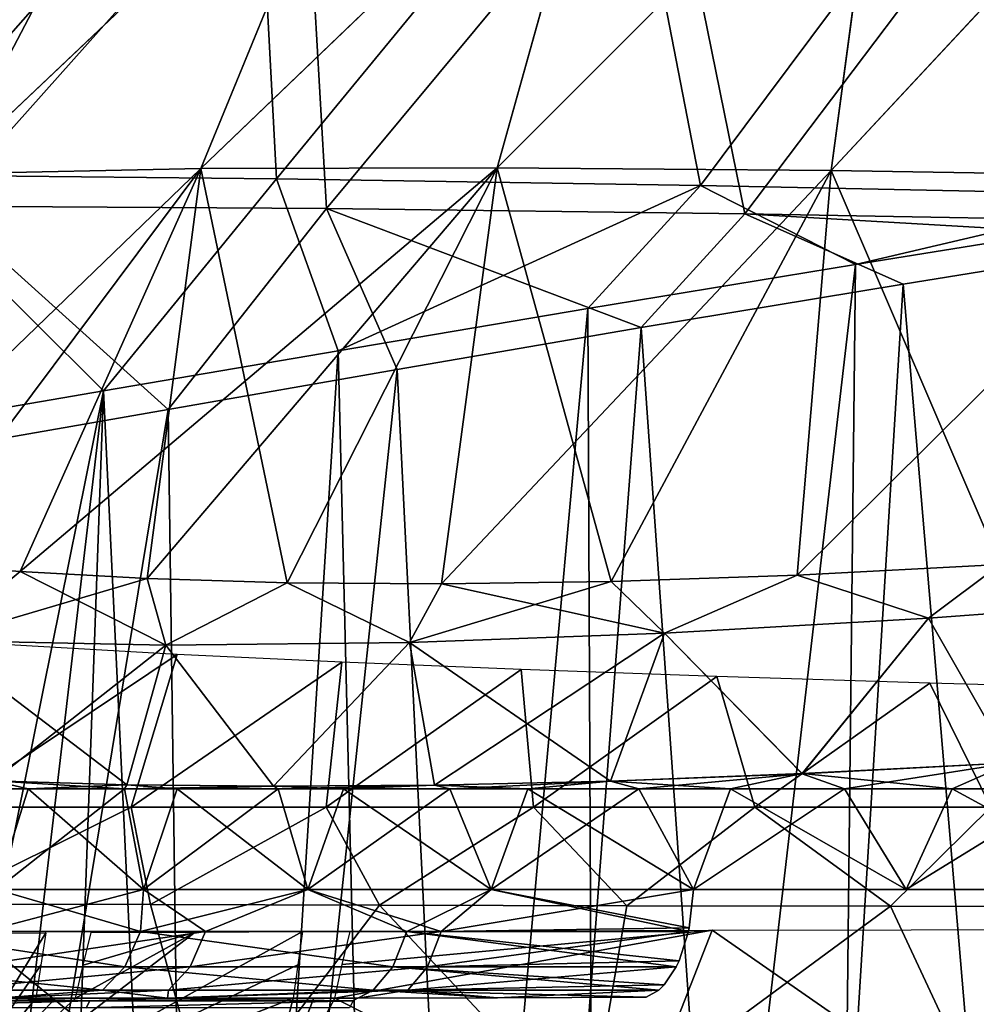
# Model space of a CAD drawing. Header units: millimetres. Extents: x -148 to 148, y -43 to 91.
# Tile 43 of 149: x -99 to -74, y 4 to 30. Entities that reach past the tile are written whole.
import ezdxf

# ---------------------------------------------------------------- set-up
doc = ezdxf.new("R2010")
doc.units = ezdxf.units.MM
doc.header["$LTSCALE"] = 65.185185
for name, color, linetype in [('11', 7, 'CONTINUOUS'), ('12', 7, 'CONTINUOUS'), ('16', 7, 'CONTINUOUS'), ('17', 7, 'CONTINUOUS'), ('181', 7, 'CONTINUOUS'), ('185', 7, 'CONTINUOUS'), ('19', 7, 'CONTINUOUS'), ('197', 7, 'CONTINUOUS'), ('198', 7, 'CONTINUOUS'), ('203', 7, 'CONTINUOUS'), ('208', 7, 'CONTINUOUS'), ('211', 7, 'CONTINUOUS'), ('218', 7, 'CONTINUOUS'), ('3', 7, 'CONTINUOUS'), ('4', 7, 'CONTINUOUS'), ('5', 7, 'CONTINUOUS'), ('6', 7, 'CONTINUOUS'), ('7', 7, 'CONTINUOUS'), ('8', 7, 'CONTINUOUS'), ('9', 7, 'CONTINUOUS')]:
    doc.layers.add(name, color=color, linetype=linetype)

msp = doc.modelspace()

# ---------------------------------------------------------------- linework, layer by layer
at = {"layer": '11', "color": 254, "linetype": 'Continuous', "true_color": 0xb0e0e6}
for points in [[(-99.125, 15.668, 38.534), (-102.115, 15.908, 35.62), (-101.303, 13.862, 37.422), (-99.125, 15.668, 38.534)], [(-73.482, 15.858, 55.249), (-78.798, 15.58, 52.617), (-75.356, 14.45, 54.841), (-73.482, 15.858, 55.249)], [(-68.262, 14.972, 57.983), (-73.482, 15.858, 55.249), (-75.356, 14.45, 54.841), (-68.262, 14.972, 57.983)], [(-95.317, 13.747, 42.597), (-99.125, 15.668, 38.534), (-101.303, 13.862, 37.422), (-95.317, 13.747, 42.597)], [(-95.808, 15.488, 41.427), (-99.125, 15.668, 38.534), (-95.317, 13.747, 42.597), (-95.808, 15.488, 41.427)], [(-92.14, 15.378, 44.294), (-95.808, 15.488, 41.427), (-95.317, 13.747, 42.597), (-92.14, 15.378, 44.294)], [(-78.798, 15.58, 52.617), (-83.663, 15.413, 49.901), (-82.265, 14.056, 51.257), (-78.798, 15.58, 52.617)], [(-75.356, 14.45, 54.841), (-78.798, 15.58, 52.617), (-82.265, 14.056, 51.257), (-75.356, 14.45, 54.841)], [(-88.941, 13.815, 47.191), (-92.14, 15.378, 44.294), (-95.317, 13.747, 42.597), (-88.941, 13.815, 47.191)], [(-88.1, 15.35, 47.123), (-92.14, 15.378, 44.294), (-88.941, 13.815, 47.191), (-88.1, 15.35, 47.123)], [(-82.265, 14.056, 51.257), (-88.1, 15.35, 47.123), (-88.941, 13.815, 47.191), (-82.265, 14.056, 51.257)], [(-83.663, 15.413, 49.901), (-88.1, 15.35, 47.123), (-82.265, 14.056, 51.257), (-83.663, 15.413, 49.901)], [(-73.197, 10.665, 56.579), (-68.262, 14.972, 57.983), (-75.356, 14.45, 54.841), (-73.197, 10.665, 56.579)], [(-78.661, 10.38, 53.931), (-75.356, 14.45, 54.841), (-82.265, 14.056, 51.257), (-78.661, 10.38, 53.931)], [(-78.661, 10.38, 53.931), (-73.197, 10.665, 56.579), (-75.356, 14.45, 54.841), (-78.661, 10.38, 53.931)], [(-83.684, 10.187, 51.189), (-82.265, 14.056, 51.257), (-88.941, 13.815, 47.191), (-83.684, 10.187, 51.189)], [(-83.684, 10.187, 51.189), (-78.661, 10.38, 53.931), (-82.265, 14.056, 51.257), (-83.684, 10.187, 51.189)], [(-99.833, 10.188, 39.606), (-96.338, 10.091, 42.572), (-101.303, 13.862, 37.422), (-99.833, 10.188, 39.606)], [(-96.338, 10.091, 42.572), (-95.317, 13.747, 42.597), (-101.303, 13.862, 37.422), (-96.338, 10.091, 42.572)], [(-96.338, 10.091, 42.572), (-92.497, 10.052, 45.497), (-95.317, 13.747, 42.597), (-96.338, 10.091, 42.572)], [(-92.497, 10.052, 45.497), (-88.941, 13.815, 47.191), (-95.317, 13.747, 42.597), (-92.497, 10.052, 45.497)], [(-92.497, 10.052, 45.497), (-88.285, 10.081, 48.374), (-88.941, 13.815, 47.191), (-92.497, 10.052, 45.497)], [(-88.285, 10.081, 48.374), (-83.684, 10.187, 51.189), (-88.941, 13.815, 47.191), (-88.285, 10.081, 48.374)]]:
    msp.add_3dface(points, dxfattribs=at)
at = {"layer": '12', "color": 254, "linetype": 'Continuous', "true_color": 0xb0e0e6}
for points in [[(-102.115, 15.908, -35.62), (-99.125, 15.669, -38.534), (-101.303, 13.862, -37.422), (-102.115, 15.908, -35.62)], [(-78.798, 15.58, -52.617), (-73.482, 15.858, -55.249), (-75.356, 14.45, -54.841), (-78.798, 15.58, -52.617)], [(-73.482, 15.858, -55.249), (-68.262, 14.972, -57.983), (-75.356, 14.45, -54.841), (-73.482, 15.858, -55.249)], [(-99.125, 15.669, -38.534), (-95.808, 15.488, -41.427), (-101.303, 13.862, -37.422), (-99.125, 15.669, -38.534)], [(-95.808, 15.488, -41.427), (-95.317, 13.747, -42.597), (-101.303, 13.862, -37.422), (-95.808, 15.488, -41.427)], [(-95.808, 15.488, -41.427), (-92.14, 15.378, -44.294), (-95.317, 13.747, -42.597), (-95.808, 15.488, -41.427)], [(-83.663, 15.414, -49.901), (-78.798, 15.58, -52.617), (-82.265, 14.056, -51.257), (-83.663, 15.414, -49.901)], [(-78.798, 15.58, -52.617), (-75.356, 14.45, -54.841), (-82.265, 14.056, -51.257), (-78.798, 15.58, -52.617)], [(-92.14, 15.378, -44.294), (-88.941, 13.815, -47.191), (-95.317, 13.747, -42.597), (-92.14, 15.378, -44.294)], [(-92.14, 15.378, -44.294), (-88.099, 15.35, -47.123), (-88.941, 13.815, -47.191), (-92.14, 15.378, -44.294)], [(-83.663, 15.414, -49.901), (-82.265, 14.056, -51.257), (-88.941, 13.815, -47.191), (-83.663, 15.414, -49.901)], [(-88.099, 15.35, -47.123), (-83.663, 15.414, -49.901), (-88.941, 13.815, -47.191), (-88.099, 15.35, -47.123)], [(-68.262, 14.972, -57.983), (-73.197, 10.665, -56.579), (-75.356, 14.45, -54.841), (-68.262, 14.972, -57.983)], [(-75.356, 14.45, -54.841), (-78.661, 10.379, -53.931), (-82.265, 14.056, -51.257), (-75.356, 14.45, -54.841)], [(-73.197, 10.665, -56.579), (-78.661, 10.379, -53.931), (-75.356, 14.45, -54.841), (-73.197, 10.665, -56.579)], [(-82.265, 14.056, -51.257), (-88.285, 10.081, -48.374), (-88.941, 13.815, -47.191), (-82.265, 14.056, -51.257)], [(-83.684, 10.187, -51.189), (-88.285, 10.081, -48.374), (-82.265, 14.056, -51.257), (-83.684, 10.187, -51.189)], [(-78.661, 10.379, -53.931), (-83.684, 10.187, -51.189), (-82.265, 14.056, -51.257), (-78.661, 10.379, -53.931)], [(-95.317, 13.747, -42.597), (-99.833, 10.188, -39.606), (-101.303, 13.862, -37.422), (-95.317, 13.747, -42.597)], [(-96.338, 10.091, -42.572), (-99.833, 10.188, -39.606), (-95.317, 13.747, -42.597), (-96.338, 10.091, -42.572)], [(-92.497, 10.052, -45.497), (-96.338, 10.091, -42.572), (-95.317, 13.747, -42.597), (-92.497, 10.052, -45.497)], [(-88.941, 13.815, -47.191), (-92.497, 10.052, -45.497), (-95.317, 13.747, -42.597), (-88.941, 13.815, -47.191)], [(-88.285, 10.081, -48.374), (-92.497, 10.052, -45.497), (-88.941, 13.815, -47.191), (-88.285, 10.081, -48.374)]]:
    msp.add_3dface(points, dxfattribs=at)
at = {"layer": '16', "color": 254, "linetype": 'Continuous', "true_color": 0xb0e0e6}
for points in [[(-100.079, 6.244, -39.95), (-95.903, 7.343, -43.103), (-94.279, 6.244, -44.698), (-100.079, 6.244, -39.95)], [(-99.752, 7.343, -39.878), (-95.903, 7.343, -43.103), (-100.079, 6.244, -39.95), (-99.752, 7.343, -39.878)], [(-95.903, 7.343, -43.103), (-91.597, 7.343, -46.312), (-94.279, 6.244, -44.698), (-95.903, 7.343, -43.103)], [(-94.279, 6.244, -44.698), (-91.597, 7.343, -46.312), (-88.109, 6.244, -48.982), (-94.279, 6.244, -44.698)], [(-91.597, 7.343, -46.312), (-86.807, 7.343, -49.484), (-88.109, 6.244, -48.982), (-91.597, 7.343, -46.312)], [(-88.109, 6.244, -48.982), (-81.508, 7.343, -52.59), (-81.618, 6.343, -52.79), (-88.109, 6.244, -48.982)], [(-86.807, 7.343, -49.484), (-81.508, 7.343, -52.59), (-88.109, 6.244, -48.982), (-86.807, 7.343, -49.484)], [(-100.079, 6.244, -39.95), (-94.279, 6.244, -44.698), (-100.519, 5.323, -40.443), (-100.079, 6.244, -39.95)], [(-100.519, 5.323, -40.443), (-94.279, 6.244, -44.698), (-94.676, 5.323, -45.225), (-100.519, 5.323, -40.443)], [(-94.279, 6.244, -44.698), (-88.109, 6.244, -48.982), (-94.676, 5.323, -45.225), (-94.279, 6.244, -44.698)], [(-94.676, 5.323, -45.225), (-88.109, 6.244, -48.982), (-88.465, 5.323, -49.537), (-94.676, 5.323, -45.225)], [(-88.109, 6.244, -48.982), (-81.639, 6.244, -52.828), (-88.465, 5.323, -49.537), (-88.109, 6.244, -48.982)], [(-81.639, 6.244, -52.828), (-81.885, 5.478, -53.273), (-88.465, 5.323, -49.537), (-81.639, 6.244, -52.828)], [(-81.639, 6.244, -52.828), (-88.109, 6.244, -48.982), (-81.618, 6.343, -52.79), (-81.639, 6.244, -52.828)], [(-88.465, 5.323, -49.537), (-81.885, 5.478, -53.273), (-81.958, 5.323, -53.406), (-88.465, 5.323, -49.537)], [(-101.155, 4.713, -41.155), (-100.519, 5.323, -40.443), (-94.676, 5.323, -45.225), (-101.155, 4.713, -41.155)], [(-95.25, 4.713, -45.988), (-101.155, 4.713, -41.155), (-94.676, 5.323, -45.225), (-95.25, 4.713, -45.988)], [(-95.25, 4.713, -45.988), (-94.676, 5.323, -45.225), (-88.465, 5.323, -49.537), (-95.25, 4.713, -45.988)], [(-88.98, 4.713, -50.341), (-95.25, 4.713, -45.988), (-88.465, 5.323, -49.537), (-88.98, 4.713, -50.341)], [(-88.98, 4.713, -50.341), (-81.958, 5.323, -53.406), (-82.276, 4.849, -53.984), (-88.98, 4.713, -50.341)], [(-88.98, 4.713, -50.341), (-88.465, 5.323, -49.537), (-81.958, 5.323, -53.406), (-88.98, 4.713, -50.341)], [(-95.25, 4.713, -45.988), (-99.722, 4.5, -43.859), (-101.155, 4.713, -41.155), (-95.25, 4.713, -45.988)], [(-95.271, 4.5, -47.357), (-99.722, 4.5, -43.859), (-95.25, 4.713, -45.988), (-95.271, 4.5, -47.357)], [(-90.294, 4.5, -50.813), (-95.271, 4.5, -47.357), (-88.98, 4.713, -50.341), (-90.294, 4.5, -50.813)], [(-88.98, 4.713, -50.341), (-95.271, 4.5, -47.357), (-95.25, 4.713, -45.988), (-88.98, 4.713, -50.341)], [(-86.641, 4.508, -52.843), (-90.294, 4.5, -50.813), (-88.98, 4.713, -50.341), (-86.641, 4.508, -52.843)], [(-82.419, 4.713, -54.242), (-88.98, 4.713, -50.341), (-82.276, 4.849, -53.984), (-82.419, 4.713, -54.242)], [(-82.419, 4.713, -54.242), (-86.641, 4.508, -52.843), (-88.98, 4.713, -50.341), (-82.419, 4.713, -54.242)], [(-82.747, 4.531, -54.838), (-86.641, 4.508, -52.843), (-82.419, 4.713, -54.242), (-82.747, 4.531, -54.838)]]:
    msp.add_3dface(points, dxfattribs=at)
at = {"layer": '17', "color": 254, "linetype": 'Continuous', "true_color": 0xb0e0e6}
for points in [[(-95.978, 6.244, 43.39), (-99.752, 7.343, 39.878), (-102.428, 6.244, 37.768), (-95.978, 6.244, 43.39)], [(-95.903, 7.343, 43.103), (-99.752, 7.343, 39.878), (-95.978, 6.244, 43.39), (-95.903, 7.343, 43.103)], [(-91.597, 7.343, 46.312), (-95.903, 7.343, 43.103), (-95.978, 6.244, 43.39), (-91.597, 7.343, 46.312)], [(-89.01, 6.244, 48.397), (-91.597, 7.343, 46.312), (-95.978, 6.244, 43.39), (-89.01, 6.244, 48.397)], [(-86.807, 7.343, 49.484), (-91.597, 7.343, 46.312), (-89.01, 6.244, 48.397), (-86.807, 7.343, 49.484)], [(-81.639, 6.244, 52.828), (-86.807, 7.343, 49.484), (-89.01, 6.244, 48.397), (-81.639, 6.244, 52.828)], [(-81.508, 7.343, 52.59), (-86.807, 7.343, 49.484), (-81.618, 6.343, 52.79), (-81.508, 7.343, 52.59)], [(-81.618, 6.343, 52.79), (-86.807, 7.343, 49.484), (-81.639, 6.244, 52.828), (-81.618, 6.343, 52.79)], [(-96.387, 5.323, 43.908), (-102.428, 6.244, 37.768), (-102.887, 5.323, 38.242), (-96.387, 5.323, 43.908)], [(-95.978, 6.244, 43.39), (-102.428, 6.244, 37.768), (-96.387, 5.323, 43.908), (-95.978, 6.244, 43.39)], [(-89.372, 5.323, 48.949), (-95.978, 6.244, 43.39), (-96.387, 5.323, 43.908), (-89.372, 5.323, 48.949)], [(-89.01, 6.244, 48.397), (-95.978, 6.244, 43.39), (-89.372, 5.323, 48.949), (-89.01, 6.244, 48.397)], [(-81.958, 5.323, 53.406), (-89.01, 6.244, 48.397), (-89.372, 5.323, 48.949), (-81.958, 5.323, 53.406)], [(-81.639, 6.244, 52.828), (-89.01, 6.244, 48.397), (-81.885, 5.478, 53.273), (-81.639, 6.244, 52.828)], [(-81.885, 5.478, 53.273), (-89.01, 6.244, 48.397), (-81.958, 5.323, 53.406), (-81.885, 5.478, 53.273)], [(-103.551, 4.713, 38.929), (-96.978, 4.713, 44.658), (-102.887, 5.323, 38.242), (-103.551, 4.713, 38.929)], [(-96.978, 4.713, 44.658), (-96.387, 5.323, 43.908), (-102.887, 5.323, 38.242), (-96.978, 4.713, 44.658)], [(-96.978, 4.713, 44.658), (-89.895, 4.713, 49.748), (-96.387, 5.323, 43.908), (-96.978, 4.713, 44.658)], [(-89.895, 4.713, 49.748), (-89.372, 5.323, 48.949), (-96.387, 5.323, 43.908), (-89.895, 4.713, 49.748)], [(-89.895, 4.713, 49.748), (-82.419, 4.713, 54.242), (-89.372, 5.323, 48.949), (-89.895, 4.713, 49.748)], [(-89.372, 5.323, 48.949), (-82.419, 4.713, 54.242), (-82.276, 4.849, 53.984), (-89.372, 5.323, 48.949)], [(-81.958, 5.323, 53.406), (-89.372, 5.323, 48.949), (-82.276, 4.849, 53.984), (-81.958, 5.323, 53.406)], [(-103.551, 4.713, 38.929), (-99.722, 4.5, 43.859), (-96.978, 4.713, 44.658), (-103.551, 4.713, 38.929)], [(-99.722, 4.5, 43.859), (-95.271, 4.5, 47.357), (-96.978, 4.713, 44.658), (-99.722, 4.5, 43.859)], [(-96.978, 4.713, 44.658), (-95.271, 4.5, 47.357), (-89.895, 4.713, 49.748), (-96.978, 4.713, 44.658)], [(-95.271, 4.5, 47.357), (-90.294, 4.5, 50.813), (-89.895, 4.713, 49.748), (-95.271, 4.5, 47.357)], [(-89.895, 4.713, 49.748), (-90.294, 4.5, 50.813), (-86.641, 4.508, 52.843), (-89.895, 4.713, 49.748)], [(-82.747, 4.531, 54.838), (-89.895, 4.713, 49.748), (-86.641, 4.508, 52.843), (-82.747, 4.531, 54.838)], [(-82.419, 4.713, 54.242), (-89.895, 4.713, 49.748), (-82.747, 4.531, 54.838), (-82.419, 4.713, 54.242)]]:
    msp.add_3dface(points, dxfattribs=at)
at = {"layer": '181', "color": 7, "linetype": 'Continuous'}
for points in [[(-101.728, 37.03, -48.281), (-93.004, 36.983, -54.424), (-102.632, 26.057, -55.357), (-101.728, 37.03, -48.281)], [(-102.632, 26.057, -55.357), (-93.004, 36.983, -54.424), (-92.423, 25.956, -61.787), (-102.632, 26.057, -55.357)], [(-93.004, 36.983, -54.424), (-83.47, 36.845, -60.083), (-92.423, 25.956, -61.787), (-93.004, 36.983, -54.424)], [(-92.423, 25.956, -61.787), (-83.47, 36.845, -60.083), (-81.328, 25.779, -67.601), (-92.423, 25.956, -61.787)], [(-83.47, 36.845, -60.083), (-73.226, 36.626, -65.197), (-81.328, 25.779, -67.601), (-83.47, 36.845, -60.083)], [(-81.328, 25.779, -67.601), (-73.226, 36.626, -65.197), (-69.498, 25.533, -72.725), (-81.328, 25.779, -67.601)], [(-108.166, 18.476, -55.748), (-102.632, 26.057, -55.357), (-96.948, 20.399, -62.059), (-108.166, 18.476, -55.748)], [(-102.632, 26.057, -55.357), (-92.423, 25.956, -61.787), (-96.948, 20.399, -62.059), (-102.632, 26.057, -55.357)], [(-96.948, 20.399, -62.059), (-92.423, 25.956, -61.787), (-90.81, 21.451, -64.991), (-96.948, 20.399, -62.059)], [(-92.423, 25.956, -61.787), (-81.328, 25.779, -67.601), (-90.81, 21.451, -64.991), (-92.423, 25.956, -61.787)], [(-90.81, 21.451, -64.991), (-81.328, 25.779, -67.601), (-84.272, 22.556, -67.778), (-90.81, 21.451, -64.991)], [(-84.272, 22.556, -67.778), (-81.328, 25.779, -67.601), (-77.271, 23.708, -70.426), (-84.272, 22.556, -67.778)], [(-81.328, 25.779, -67.601), (-69.498, 25.533, -72.725), (-77.271, 23.708, -70.426), (-81.328, 25.779, -67.601)], [(-69.498, 25.533, -72.725), (-69.848, 24.902, -72.885), (-77.271, 23.708, -70.426), (-69.498, 25.533, -72.725)]]:
    msp.add_3dface(points, dxfattribs=at)
at = {"layer": '185', "color": 7, "linetype": 'Continuous'}
for points in [[(-77.271, 23.708, -70.426), (-69.848, 24.902, -72.885), (-77.901, -34.448, -73.436), (-77.271, 23.708, -70.426)], [(-77.901, -34.448, -73.436), (-69.848, 24.902, -72.885), (-70.962, -34.448, -75.794), (-77.901, -34.448, -73.436)], [(-84.272, 22.556, -67.778), (-77.271, 23.708, -70.426), (-84.023, -34.448, -71.103), (-84.272, 22.556, -67.778)], [(-84.023, -34.448, -71.103), (-77.271, 23.708, -70.426), (-77.901, -34.448, -73.436), (-84.023, -34.448, -71.103)], [(-90.81, 21.451, -64.991), (-84.272, 22.556, -67.778), (-89.441, -34.448, -68.822), (-90.81, 21.451, -64.991)], [(-89.441, -34.448, -68.822), (-84.272, 22.556, -67.778), (-84.023, -34.448, -71.103), (-89.441, -34.448, -68.822)], [(-96.948, 20.399, -62.059), (-90.81, 21.451, -64.991), (-94.343, -34.448, -66.565), (-96.948, 20.399, -62.059)], [(-94.343, -34.448, -66.565), (-90.81, 21.451, -64.991), (-89.441, -34.448, -68.822), (-94.343, -34.448, -66.565)], [(-108.166, 18.476, -55.748), (-96.948, 20.399, -62.059), (-108.009, -34.448, -59.121), (-108.166, 18.476, -55.748)], [(-108.009, -34.448, -59.121), (-96.948, 20.399, -62.059), (-103.382, -34.448, -61.854), (-108.009, -34.448, -59.121)], [(-103.382, -34.448, -61.854), (-96.948, 20.399, -62.059), (-98.919, -34.448, -64.276), (-103.382, -34.448, -61.854)], [(-98.919, -34.448, -64.276), (-96.948, 20.399, -62.059), (-94.343, -34.448, -66.565), (-98.919, -34.448, -64.276)]]:
    msp.add_3dface(points, dxfattribs=at)
at = {"layer": '19', "color": 254, "linetype": 'Continuous', "true_color": 0xb0e0e6}
for points in [[(-97.302, 4.433, -46.805), (-103.959, 4.25, -42.211), (-103.846, 4.433, -42.068), (-97.302, 4.433, -46.805)], [(-97.403, 4.25, -46.957), (-103.959, 4.25, -42.211), (-97.302, 4.433, -46.805), (-97.403, 4.25, -46.957)], [(-99.914, 4.5, -44.704), (-97.302, 4.433, -46.805), (-103.846, 4.433, -42.068), (-99.914, 4.5, -44.704)], [(-99.914, 4.5, -44.704), (-95.351, 4.5, -47.776), (-97.302, 4.433, -46.805), (-99.914, 4.5, -44.704)], [(-90.507, 4.25, -51.19), (-97.403, 4.25, -46.957), (-90.417, 4.433, -51.03), (-90.507, 4.25, -51.19)], [(-90.417, 4.433, -51.03), (-97.403, 4.25, -46.957), (-97.302, 4.433, -46.805), (-90.417, 4.433, -51.03)], [(-95.351, 4.5, -47.776), (-90.294, 4.5, -50.813), (-97.302, 4.433, -46.805), (-95.351, 4.5, -47.776)], [(-90.294, 4.5, -50.813), (-90.417, 4.433, -51.03), (-97.302, 4.433, -46.805), (-90.294, 4.5, -50.813)]]:
    msp.add_3dface(points, dxfattribs=at)
at = {"layer": '197', "color": 7, "linetype": 'Continuous'}
for points in [[(-95.717, 6.952, 55.152), (-96.225, 9.5, 53.936), (-101.322, 6.967, 51.717), (-95.717, 6.952, 55.152)], [(-96.225, 9.5, 53.936), (-100.983, 9.5, 50.943), (-101.322, 6.967, 51.717), (-96.225, 9.5, 53.936)], [(-91.121, 9.5, 56.824), (-96.225, 9.5, 53.936), (-95.717, 6.952, 55.152), (-91.121, 9.5, 56.824)], [(-89.729, 6.938, 58.404), (-91.121, 9.5, 56.824), (-95.717, 6.952, 55.152), (-89.729, 6.938, 58.404)], [(-85.692, 9.5, 59.582), (-91.121, 9.5, 56.824), (-89.729, 6.938, 58.404), (-85.692, 9.5, 59.582)], [(-83.249, 6.923, 61.513), (-85.692, 9.5, 59.582), (-89.729, 6.938, 58.404), (-83.249, 6.923, 61.513)], [(-79.902, 9.5, 62.215), (-85.692, 9.5, 59.582), (-83.249, 6.923, 61.513), (-79.902, 9.5, 62.215)], [(-76.355, 6.909, 64.421), (-79.902, 9.5, 62.215), (-83.249, 6.923, 61.513), (-76.355, 6.909, 64.421)], [(-73.725, 9.5, 64.716), (-79.902, 9.5, 62.215), (-76.355, 6.909, 64.421), (-73.725, 9.5, 64.716)], [(-69.082, 6.895, 67.099), (-73.725, 9.5, 64.716), (-76.355, 6.909, 64.421), (-69.082, 6.895, 67.099)]]:
    msp.add_3dface(points, dxfattribs=at)
at = {"layer": '198', "color": 7, "linetype": 'Continuous'}
for points in [[(-94.139, 1.143, 57.76), (-101.322, 6.967, 51.717), (-103.205, 1.194, 52.417), (-94.139, 1.143, 57.76)], [(-95.717, 6.952, 55.152), (-101.322, 6.967, 51.717), (-94.139, 1.143, 57.76), (-95.717, 6.952, 55.152)], [(-89.729, 6.938, 58.404), (-95.717, 6.952, 55.152), (-94.139, 1.143, 57.76), (-89.729, 6.938, 58.404)], [(-84.246, 1.091, 62.594), (-89.729, 6.938, 58.404), (-94.139, 1.143, 57.76), (-84.246, 1.091, 62.594)], [(-83.249, 6.923, 61.513), (-89.729, 6.938, 58.404), (-84.246, 1.091, 62.594), (-83.249, 6.923, 61.513)], [(-76.355, 6.909, 64.421), (-83.249, 6.923, 61.513), (-84.246, 1.091, 62.594), (-76.355, 6.909, 64.421)], [(-73.615, 1.039, 66.875), (-76.355, 6.909, 64.421), (-84.246, 1.091, 62.594), (-73.615, 1.039, 66.875)], [(-69.082, 6.895, 67.099), (-76.355, 6.909, 64.421), (-73.615, 1.039, 66.875), (-69.082, 6.895, 67.099)]]:
    msp.add_3dface(points, dxfattribs=at)
at = {"layer": '203', "color": 7, "linetype": 'Continuous'}
for points in [[(-102.156, 13.906, 38.453), (-100.983, 9.5, 50.943), (-95.016, 13.501, 44.591), (-102.156, 13.906, 38.453)], [(-100.983, 9.5, 50.943), (-96.225, 9.5, 53.936), (-95.016, 13.501, 44.591), (-100.983, 9.5, 50.943)], [(-95.016, 13.501, 44.591), (-96.225, 9.5, 53.936), (-90.714, 13.3, 47.722), (-95.016, 13.501, 44.591)], [(-96.225, 9.5, 53.936), (-91.121, 9.5, 56.824), (-90.714, 13.3, 47.722), (-96.225, 9.5, 53.936)], [(-90.714, 13.3, 47.722), (-91.121, 9.5, 56.824), (-86.022, 13.107, 50.77), (-90.714, 13.3, 47.722)], [(-91.121, 9.5, 56.824), (-85.692, 9.5, 59.582), (-86.022, 13.107, 50.77), (-91.121, 9.5, 56.824)], [(-86.022, 13.107, 50.77), (-85.692, 9.5, 59.582), (-80.894, 12.922, 53.734), (-86.022, 13.107, 50.77)], [(-85.692, 9.5, 59.582), (-79.902, 9.5, 62.215), (-80.894, 12.922, 53.734), (-85.692, 9.5, 59.582)], [(-80.894, 12.922, 53.734), (-79.902, 9.5, 62.215), (-75.326, 12.747, 56.589), (-80.894, 12.922, 53.734)], [(-79.902, 9.5, 62.215), (-73.725, 9.5, 64.716), (-75.326, 12.747, 56.589), (-79.902, 9.5, 62.215)], [(-75.326, 12.747, 56.589), (-73.725, 9.5, 64.716), (-69.369, 12.585, 59.282), (-75.326, 12.747, 56.589)]]:
    msp.add_3dface(points, dxfattribs=at)
at = {"layer": '208', "color": 7, "linetype": 'Continuous'}
for points in [[(-91.727, 35.828, -52.598), (-100.314, 35.832, -46.59), (-101.165, 25.237, -53.47), (-91.727, 35.828, -52.598)], [(-91.109, 25.175, -59.775), (-91.727, 35.828, -52.598), (-101.165, 25.237, -53.47), (-91.109, 25.175, -59.775)], [(-82.333, 35.731, -58.143), (-91.727, 35.828, -52.598), (-91.109, 25.175, -59.775), (-82.333, 35.731, -58.143)], [(-80.166, 25.036, -65.485), (-82.333, 35.731, -58.143), (-91.109, 25.175, -59.775), (-80.166, 25.036, -65.485)], [(-72.229, 35.55, -63.162), (-82.333, 35.731, -58.143), (-80.166, 25.036, -65.485), (-72.229, 35.55, -63.162)], [(-68.487, 24.822, -70.523), (-72.229, 35.55, -63.162), (-80.166, 25.036, -65.485), (-68.487, 24.822, -70.523)], [(-95.253, 19.909, -60.145), (-101.165, 25.237, -53.47), (-106.204, 17.999, -54.06), (-95.253, 19.909, -60.145)], [(-91.109, 25.175, -59.775), (-101.165, 25.237, -53.47), (-95.253, 19.909, -60.145), (-91.109, 25.175, -59.775)], [(-89.265, 20.957, -62.972), (-91.109, 25.175, -59.775), (-95.253, 19.909, -60.145), (-89.265, 20.957, -62.972)], [(-80.166, 25.036, -65.485), (-91.109, 25.175, -59.775), (-82.879, 22.057, -65.667), (-80.166, 25.036, -65.485)], [(-82.879, 22.057, -65.667), (-91.109, 25.175, -59.775), (-89.265, 20.957, -62.972), (-82.879, 22.057, -65.667)], [(-76.022, 23.195, -68.241), (-80.166, 25.036, -65.485), (-82.879, 22.057, -65.667), (-76.022, 23.195, -68.241)], [(-68.487, 24.822, -70.523), (-80.166, 25.036, -65.485), (-68.734, 24.371, -70.64), (-68.487, 24.822, -70.523)], [(-68.734, 24.371, -70.64), (-80.166, 25.036, -65.485), (-76.022, 23.195, -68.241), (-68.734, 24.371, -70.64)]]:
    msp.add_3dface(points, dxfattribs=at)
at = {"layer": '211', "color": 7, "linetype": 'Continuous'}
for points in [[(-68.734, 24.371, -70.64), (-76.022, 23.195, -68.241), (-71.57, -29.3, -72.681), (-68.734, 24.371, -70.64)], [(-76.022, 23.195, -68.241), (-82.879, 22.057, -65.667), (-79.261, -29.3, -69.975), (-76.022, 23.195, -68.241)], [(-71.57, -29.3, -72.681), (-76.022, 23.195, -68.241), (-79.261, -29.3, -69.975), (-71.57, -29.3, -72.681)], [(-82.879, 22.057, -65.667), (-89.265, 20.957, -62.972), (-86.787, -29.3, -66.949), (-82.879, 22.057, -65.667)], [(-79.261, -29.3, -69.975), (-82.879, 22.057, -65.667), (-86.787, -29.3, -66.949), (-79.261, -29.3, -69.975)], [(-89.265, 20.957, -62.972), (-95.253, 19.909, -60.145), (-94.584, -29.301, -63.364), (-89.265, 20.957, -62.972)], [(-86.787, -29.3, -66.949), (-89.265, 20.957, -62.972), (-94.584, -29.301, -63.364), (-86.787, -29.3, -66.949)], [(-95.253, 19.909, -60.145), (-106.204, 17.999, -54.06), (-103.36, -29.3, -58.674), (-95.253, 19.909, -60.145)], [(-94.584, -29.301, -63.364), (-95.253, 19.909, -60.145), (-103.36, -29.3, -58.674), (-94.584, -29.301, -63.364)]]:
    msp.add_3dface(points, dxfattribs=at)
at = {"layer": '218', "color": 7, "linetype": 'Continuous'}
for points in [[(-103.77, 6.187, 47.184), (-98.458, 6.216, 50.717), (-101.886, 0.607, 50.375), (-103.77, 6.187, 47.184)], [(-91.742, 6.245, 54.629), (-91.864, 5.378, 54.845), (-101.886, 0.607, 50.375), (-91.742, 6.245, 54.629)], [(-94.552, 6.234, 53.06), (-91.742, 6.245, 54.629), (-101.886, 0.607, 50.375), (-94.552, 6.234, 53.06)], [(-97.681, 4.5, 51.799), (-94.552, 6.234, 53.06), (-101.886, 0.607, 50.375), (-97.681, 4.5, 51.799)], [(-98.458, 6.216, 50.717), (-98.589, 5.364, 50.943), (-101.886, 0.607, 50.375), (-98.458, 6.216, 50.717)], [(-97.478, 5.367, 51.627), (-94.552, 6.234, 53.06), (-97.681, 4.5, 51.799), (-97.478, 5.367, 51.627)], [(-97.271, 6.221, 51.45), (-94.552, 6.234, 53.06), (-97.478, 5.367, 51.627), (-97.271, 6.221, 51.45)], [(-90.699, 5.38, 55.467), (-81.019, 6.279, 59.861), (-90.898, 4.5, 55.633), (-90.699, 5.38, 55.467)], [(-90.898, 4.5, 55.633), (-81.019, 6.279, 59.861), (-83.255, 0.576, 60.357), (-90.898, 4.5, 55.633)], [(-90.496, 6.249, 55.296), (-81.019, 6.279, 59.861), (-90.699, 5.38, 55.467), (-90.496, 6.249, 55.296)], [(-83.255, 0.576, 60.357), (-81.019, 6.279, 59.861), (-72.778, 0.551, 64.571), (-83.255, 0.576, 60.357)], [(-81.019, 6.279, 59.861), (-70.606, 6.3, 63.992), (-72.778, 0.551, 64.571), (-81.019, 6.279, 59.861)], [(-91.864, 5.378, 54.845), (-91.981, 4.5, 55.056), (-101.886, 0.607, 50.375), (-91.864, 5.378, 54.845)], [(-98.589, 5.364, 50.943), (-98.715, 4.5, 51.164), (-101.886, 0.607, 50.375), (-98.589, 5.364, 50.943)], [(-101.886, 0.607, 50.375), (-91.981, 4.5, 55.056), (-92.988, 0.595, 55.61), (-101.886, 0.607, 50.375)], [(-98.2, 4.5, 51.482), (-97.681, 4.5, 51.799), (-101.886, 0.607, 50.375), (-98.2, 4.5, 51.482)], [(-98.715, 4.5, 51.164), (-98.2, 4.5, 51.482), (-101.886, 0.607, 50.375), (-98.715, 4.5, 51.164)], [(-91.442, 4.5, 55.345), (-90.898, 4.5, 55.633), (-92.988, 0.595, 55.61), (-91.442, 4.5, 55.345)], [(-92.988, 0.595, 55.61), (-90.898, 4.5, 55.633), (-83.255, 0.576, 60.357), (-92.988, 0.595, 55.61)], [(-91.981, 4.5, 55.056), (-91.442, 4.5, 55.345), (-92.988, 0.595, 55.61), (-91.981, 4.5, 55.056)]]:
    msp.add_3dface(points, dxfattribs=at)
at = {"layer": '3', "color": 254, "linetype": 'Continuous', "true_color": 0xb0e0e6}
for points in [[(-86.648, 26.244, -42.039), (-94.399, 26.22, -35.817), (-83.823, 36.372, -36.505), (-86.648, 26.244, -42.039)], [(-83.823, 36.372, -36.505), (-94.399, 26.22, -35.817), (-90.273, 36.283, -30.902), (-83.823, 36.372, -36.505)], [(-76.544, 36.355, -41.757), (-86.648, 26.244, -42.039), (-83.823, 36.372, -36.505), (-76.544, 36.355, -41.757)], [(-77.903, 26.17, -47.788), (-86.648, 26.244, -42.039), (-76.544, 36.355, -41.757), (-77.903, 26.17, -47.788)], [(-68.521, 36.244, -46.595), (-77.903, 26.17, -47.788), (-76.544, 36.355, -41.757), (-68.521, 36.244, -46.595)], [(-90.273, 36.283, -30.902), (-101.048, 26.085, -29.203), (-95.816, 36.077, -25.014), (-90.273, 36.283, -30.902)], [(-94.399, 26.22, -35.817), (-101.048, 26.085, -29.203), (-90.273, 36.283, -30.902), (-94.399, 26.22, -35.817)], [(-68.284, 26.014, -52.983), (-77.903, 26.17, -47.788), (-68.521, 36.244, -46.595), (-68.284, 26.014, -52.983)], [(-95.816, 36.077, -25.014), (-106.497, 25.826, -22.288), (-100.383, 35.741, -18.908), (-95.816, 36.077, -25.014)], [(-101.048, 26.085, -29.203), (-106.497, 25.826, -22.288), (-95.816, 36.077, -25.014), (-101.048, 26.085, -29.203)], [(-94.399, 26.22, -35.817), (-104.793, 16.195, -32.696), (-101.048, 26.085, -29.203), (-94.399, 26.22, -35.817)], [(-102.115, 15.908, -35.62), (-104.793, 16.195, -32.696), (-94.399, 26.22, -35.817), (-102.115, 15.908, -35.62)], [(-99.125, 15.669, -38.534), (-102.115, 15.908, -35.62), (-94.399, 26.22, -35.817), (-99.125, 15.669, -38.534)], [(-86.648, 26.244, -42.039), (-99.125, 15.669, -38.534), (-94.399, 26.22, -35.817), (-86.648, 26.244, -42.039)], [(-95.808, 15.488, -41.427), (-99.125, 15.669, -38.534), (-86.648, 26.244, -42.039), (-95.808, 15.488, -41.427)], [(-92.14, 15.378, -44.294), (-95.808, 15.488, -41.427), (-86.648, 26.244, -42.039), (-92.14, 15.378, -44.294)], [(-88.099, 15.35, -47.123), (-92.14, 15.378, -44.294), (-86.648, 26.244, -42.039), (-88.099, 15.35, -47.123)], [(-77.903, 26.17, -47.788), (-88.099, 15.35, -47.123), (-86.648, 26.244, -42.039), (-77.903, 26.17, -47.788)], [(-83.663, 15.414, -49.901), (-88.099, 15.35, -47.123), (-77.903, 26.17, -47.788), (-83.663, 15.414, -49.901)], [(-78.798, 15.58, -52.617), (-83.663, 15.414, -49.901), (-77.903, 26.17, -47.788), (-78.798, 15.58, -52.617)], [(-68.284, 26.014, -52.983), (-78.798, 15.58, -52.617), (-77.903, 26.17, -47.788), (-68.284, 26.014, -52.983)], [(-73.482, 15.858, -55.249), (-78.798, 15.58, -52.617), (-68.284, 26.014, -52.983), (-73.482, 15.858, -55.249)]]:
    msp.add_3dface(points, dxfattribs=at)
at = {"layer": '4', "color": 254, "linetype": 'Continuous', "true_color": 0xb0e0e6}
for points in [[(-83.814, 36.385, 36.501), (-90.262, 36.298, 30.899), (-94.399, 26.22, 35.817), (-83.814, 36.385, 36.501)], [(-86.648, 26.244, 42.039), (-83.814, 36.385, 36.501), (-94.399, 26.22, 35.817), (-86.648, 26.244, 42.039)], [(-76.537, 36.366, 41.753), (-83.814, 36.385, 36.501), (-86.648, 26.244, 42.039), (-76.537, 36.366, 41.753)], [(-77.903, 26.17, 47.788), (-76.537, 36.366, 41.753), (-86.648, 26.244, 42.039), (-77.903, 26.17, 47.788)], [(-68.515, 36.254, 46.591), (-76.537, 36.366, 41.753), (-77.903, 26.17, 47.788), (-68.515, 36.254, 46.591)], [(-101.048, 26.085, 29.203), (-95.803, 36.093, 25.01), (-106.497, 25.826, 22.288), (-101.048, 26.085, 29.203)], [(-95.803, 36.093, 25.01), (-100.369, 35.759, 18.905), (-106.497, 25.826, 22.288), (-95.803, 36.093, 25.01)], [(-94.399, 26.22, 35.817), (-90.262, 36.298, 30.899), (-101.048, 26.085, 29.203), (-94.399, 26.22, 35.817)], [(-90.262, 36.298, 30.899), (-95.803, 36.093, 25.01), (-101.048, 26.085, 29.203), (-90.262, 36.298, 30.899)], [(-68.284, 26.014, 52.983), (-68.515, 36.254, 46.591), (-77.903, 26.17, 47.788), (-68.284, 26.014, 52.983)], [(-94.399, 26.22, 35.817), (-101.048, 26.085, 29.203), (-102.115, 15.908, 35.62), (-94.399, 26.22, 35.817)], [(-99.125, 15.668, 38.534), (-94.399, 26.22, 35.817), (-102.115, 15.908, 35.62), (-99.125, 15.668, 38.534)], [(-95.808, 15.488, 41.427), (-94.399, 26.22, 35.817), (-99.125, 15.668, 38.534), (-95.808, 15.488, 41.427)], [(-92.14, 15.378, 44.294), (-94.399, 26.22, 35.817), (-95.808, 15.488, 41.427), (-92.14, 15.378, 44.294)], [(-86.648, 26.244, 42.039), (-94.399, 26.22, 35.817), (-92.14, 15.378, 44.294), (-86.648, 26.244, 42.039)], [(-88.1, 15.35, 47.123), (-86.648, 26.244, 42.039), (-92.14, 15.378, 44.294), (-88.1, 15.35, 47.123)], [(-83.663, 15.413, 49.901), (-86.648, 26.244, 42.039), (-88.1, 15.35, 47.123), (-83.663, 15.413, 49.901)], [(-77.903, 26.17, 47.788), (-86.648, 26.244, 42.039), (-83.663, 15.413, 49.901), (-77.903, 26.17, 47.788)], [(-78.798, 15.58, 52.617), (-77.903, 26.17, 47.788), (-83.663, 15.413, 49.901), (-78.798, 15.58, 52.617)], [(-73.482, 15.858, 55.249), (-77.903, 26.17, 47.788), (-78.798, 15.58, 52.617), (-73.482, 15.858, 55.249)], [(-68.284, 26.014, 52.983), (-77.903, 26.17, 47.788), (-73.482, 15.858, 55.249), (-68.284, 26.014, 52.983)]]:
    msp.add_3dface(points, dxfattribs=at)
at = {"layer": '5', "color": 254, "linetype": 'Continuous', "true_color": 0xb0e0e6}
for points in [[(-99.914, 4.5, 44.704), (-90.294, 4.5, 50.813), (-95.271, 4.5, 47.357), (-99.914, 4.5, 44.704)], [(-95.351, 4.5, -47.776), (-99.914, 4.5, -44.704), (-99.722, 4.5, -43.859), (-95.351, 4.5, -47.776)], [(-99.722, 4.5, 43.859), (-99.914, 4.5, 44.704), (-95.271, 4.5, 47.357), (-99.722, 4.5, 43.859)], [(-95.271, 4.5, -47.357), (-95.351, 4.5, -47.776), (-99.722, 4.5, -43.859), (-95.271, 4.5, -47.357)], [(-90.294, 4.5, -50.813), (-95.351, 4.5, -47.776), (-95.271, 4.5, -47.357), (-90.294, 4.5, -50.813)]]:
    msp.add_3dface(points, dxfattribs=at)
at = {"layer": '6', "color": 254, "linetype": 'Continuous', "true_color": 0xb0e0e6}
for points in [[(-78.661, 10.379, -53.931), (-73.197, 10.665, -56.579), (-77.553, 9.986, -54.52), (-78.661, 10.379, -53.931)], [(-77.553, 9.986, -54.52), (-73.197, 10.665, -56.579), (-71.658, 9.986, -57.313), (-77.553, 9.986, -54.52)], [(-83.684, 10.187, -51.189), (-78.661, 10.379, -53.931), (-82.935, 9.986, -51.632), (-83.684, 10.187, -51.189)], [(-82.935, 9.986, -51.632), (-78.661, 10.379, -53.931), (-77.553, 9.986, -54.52), (-82.935, 9.986, -51.632)], [(-100.017, 9.986, -39.455), (-99.833, 10.188, -39.606), (-96.398, 9.986, -42.531), (-100.017, 9.986, -39.455)], [(-99.833, 10.188, -39.606), (-96.338, 10.091, -42.572), (-96.398, 9.986, -42.531), (-99.833, 10.188, -39.606)], [(-96.338, 10.091, -42.572), (-92.497, 10.052, -45.497), (-96.398, 9.986, -42.531), (-96.338, 10.091, -42.572)], [(-92.497, 10.052, -45.497), (-88.285, 10.081, -48.374), (-92.373, 9.986, -45.591), (-92.497, 10.052, -45.497)], [(-92.373, 9.986, -45.591), (-88.285, 10.081, -48.374), (-87.887, 9.986, -48.637), (-92.373, 9.986, -45.591)], [(-88.285, 10.081, -48.374), (-83.684, 10.187, -51.189), (-87.887, 9.986, -48.637), (-88.285, 10.081, -48.374)], [(-87.887, 9.986, -48.637), (-83.684, 10.187, -51.189), (-82.935, 9.986, -51.632), (-87.887, 9.986, -48.637)], [(-96.398, 9.986, -42.531), (-92.497, 10.052, -45.497), (-92.373, 9.986, -45.591), (-96.398, 9.986, -42.531)]]:
    msp.add_3dface(points, dxfattribs=at)
at = {"layer": '7', "color": 254, "linetype": 'Continuous', "true_color": 0xb0e0e6}
for points in [[(-78.661, 10.38, 53.931), (-74.739, 9.986, 55.899), (-73.197, 10.665, 56.579), (-78.661, 10.38, 53.931)], [(-74.739, 9.986, 55.899), (-68.417, 9.986, 58.703), (-73.197, 10.665, 56.579), (-74.739, 9.986, 55.899)], [(-83.684, 10.187, 51.189), (-80.539, 9.986, 52.961), (-78.661, 10.38, 53.931), (-83.684, 10.187, 51.189)], [(-80.539, 9.986, 52.961), (-74.739, 9.986, 55.899), (-78.661, 10.38, 53.931), (-80.539, 9.986, 52.961)], [(-102.403, 9.986, 37.221), (-98.92, 9.986, 40.424), (-99.833, 10.188, 39.606), (-102.403, 9.986, 37.221)], [(-99.833, 10.188, 39.606), (-98.92, 9.986, 40.424), (-96.338, 10.091, 42.572), (-99.833, 10.188, 39.606)], [(-98.92, 9.986, 40.424), (-95.016, 9.986, 43.621), (-96.338, 10.091, 42.572), (-98.92, 9.986, 40.424)], [(-96.338, 10.091, 42.572), (-95.016, 9.986, 43.621), (-92.497, 10.052, 45.497), (-96.338, 10.091, 42.572)], [(-92.497, 10.052, 45.497), (-90.664, 9.986, 46.792), (-88.285, 10.081, 48.374), (-92.497, 10.052, 45.497)], [(-90.664, 9.986, 46.792), (-85.845, 9.986, 49.914), (-88.285, 10.081, 48.374), (-90.664, 9.986, 46.792)], [(-88.285, 10.081, 48.374), (-85.845, 9.986, 49.914), (-83.684, 10.187, 51.189), (-88.285, 10.081, 48.374)], [(-85.845, 9.986, 49.914), (-80.539, 9.986, 52.961), (-83.684, 10.187, 51.189), (-85.845, 9.986, 49.914)], [(-95.016, 9.986, 43.621), (-90.664, 9.986, 46.792), (-92.497, 10.052, 45.497), (-95.016, 9.986, 43.621)]]:
    msp.add_3dface(points, dxfattribs=at)
at = {"layer": '8', "color": 254, "linetype": 'Continuous', "true_color": 0xb0e0e6}
for points in [[(-98.92, 9.986, 40.424), (-102.403, 9.986, 37.221), (-99.752, 7.343, 39.878), (-98.92, 9.986, 40.424)], [(-95.903, 7.343, 43.103), (-98.92, 9.986, 40.424), (-99.752, 7.343, 39.878), (-95.903, 7.343, 43.103)], [(-95.016, 9.986, 43.621), (-98.92, 9.986, 40.424), (-95.903, 7.343, 43.103), (-95.016, 9.986, 43.621)], [(-91.597, 7.343, 46.312), (-95.016, 9.986, 43.621), (-95.903, 7.343, 43.103), (-91.597, 7.343, 46.312)], [(-90.664, 9.986, 46.792), (-95.016, 9.986, 43.621), (-91.597, 7.343, 46.312), (-90.664, 9.986, 46.792)], [(-86.807, 7.343, 49.484), (-90.664, 9.986, 46.792), (-91.597, 7.343, 46.312), (-86.807, 7.343, 49.484)], [(-85.845, 9.986, 49.914), (-90.664, 9.986, 46.792), (-86.807, 7.343, 49.484), (-85.845, 9.986, 49.914)], [(-81.508, 7.343, 52.59), (-85.845, 9.986, 49.914), (-86.807, 7.343, 49.484), (-81.508, 7.343, 52.59)], [(-80.539, 9.986, 52.961), (-85.845, 9.986, 49.914), (-81.508, 7.343, 52.59), (-80.539, 9.986, 52.961)], [(-75.942, 7.343, 55.474), (-80.539, 9.986, 52.961), (-81.508, 7.343, 52.59), (-75.942, 7.343, 55.474)], [(-74.739, 9.986, 55.899), (-80.539, 9.986, 52.961), (-75.942, 7.343, 55.474), (-74.739, 9.986, 55.899)], [(-69.885, 7.343, 58.236), (-74.739, 9.986, 55.899), (-75.942, 7.343, 55.474), (-69.885, 7.343, 58.236)], [(-68.417, 9.986, 58.703), (-74.739, 9.986, 55.899), (-69.885, 7.343, 58.236), (-68.417, 9.986, 58.703)]]:
    msp.add_3dface(points, dxfattribs=at)
at = {"layer": '9', "color": 254, "linetype": 'Continuous', "true_color": 0xb0e0e6}
for points in [[(-100.017, 9.986, -39.455), (-96.398, 9.986, -42.531), (-99.752, 7.343, -39.878), (-100.017, 9.986, -39.455)], [(-99.752, 7.343, -39.878), (-96.398, 9.986, -42.531), (-95.903, 7.343, -43.103), (-99.752, 7.343, -39.878)], [(-96.398, 9.986, -42.531), (-92.373, 9.986, -45.591), (-95.903, 7.343, -43.103), (-96.398, 9.986, -42.531)], [(-95.903, 7.343, -43.103), (-92.373, 9.986, -45.591), (-91.597, 7.343, -46.312), (-95.903, 7.343, -43.103)], [(-92.373, 9.986, -45.591), (-87.887, 9.986, -48.637), (-91.597, 7.343, -46.312), (-92.373, 9.986, -45.591)], [(-91.597, 7.343, -46.312), (-87.887, 9.986, -48.637), (-86.807, 7.343, -49.484), (-91.597, 7.343, -46.312)], [(-87.887, 9.986, -48.637), (-82.935, 9.986, -51.632), (-86.807, 7.343, -49.484), (-87.887, 9.986, -48.637)], [(-86.807, 7.343, -49.484), (-82.935, 9.986, -51.632), (-81.508, 7.343, -52.59), (-86.807, 7.343, -49.484)], [(-82.935, 9.986, -51.632), (-77.553, 9.986, -54.52), (-81.508, 7.343, -52.59), (-82.935, 9.986, -51.632)], [(-81.508, 7.343, -52.59), (-77.553, 9.986, -54.52), (-75.942, 7.343, -55.474), (-81.508, 7.343, -52.59)], [(-77.553, 9.986, -54.52), (-71.658, 9.986, -57.313), (-75.942, 7.343, -55.474), (-77.553, 9.986, -54.52)], [(-75.942, 7.343, -55.474), (-71.658, 9.986, -57.313), (-69.885, 7.343, -58.236), (-75.942, 7.343, -55.474)]]:
    msp.add_3dface(points, dxfattribs=at)

doc.saveas('drawing.dxf')
